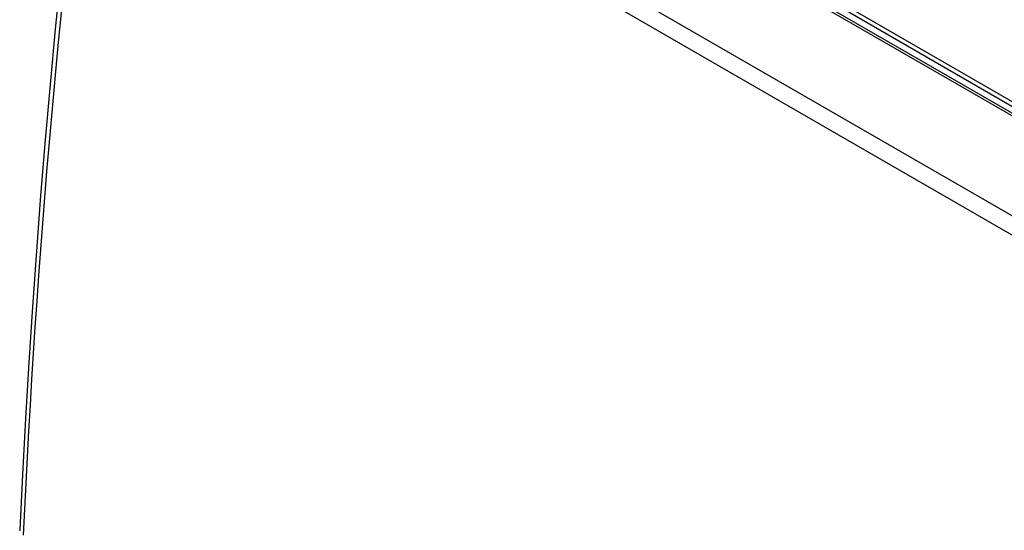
# Model space of a CAD drawing. Header units: inches. Extents: x 0 to 117, y 0 to 83.
# Tile 40 of 83: x 88.43 to 93.22, y 30.09 to 32.57. Entities that reach past the tile are written whole.
import ezdxf

# ---------------------------------------------------------------- set-up
doc = ezdxf.new("R2010")
doc.units = ezdxf.units.IN
doc.header["$LTSCALE"] = 6.431102
doc.header["$MEASUREMENT"] = 0
doc.layers.get('0').update_dxf_attribs({"linetype": 'CONTINUOUS'})

msp = doc.modelspace()

# ---------------------------------------------------------------- linework, layer by layer
at = {"color": 7, "linetype": 'CONTINUOUS'}
for p, q in [((89.536, 34.2485), (102.4034, 26.8196)), ((89.5565, 34.2499), (102.4231, 26.8216)), ((88.8459, 34.162), (101.9835, 26.5772)), ((88.8042, 34.0922), (101.9418, 26.5073)), ((93.4501, 32.0336), (92.3644, 32.6604)), ((93.4599, 32.0518), (92.3742, 32.6786)), ((88.4321, 30.0894), (88.432, 30.0871))]:
    msp.add_line(p, q, dxfattribs=at)
msp.add_lwpolyline([(88.7873, 34.1215), (88.7536, 33.8589), (88.7209, 33.5926), (88.6897, 33.3257), (88.66, 33.0583), (88.6318, 32.7905), (88.605, 32.5221), (88.5798, 32.2533), (88.5561, 31.984), (88.5339, 31.7142), (88.5131, 31.4439), (88.4939, 31.1732), (88.4761, 30.902), (88.4599, 30.6304), (88.4452, 30.3583), (88.4321, 30.0894)], dxfattribs=at)
for centre, radius, start, end in [((136.2925, 27.8792), 47.893, 172.54628, 177.3855), ((88.4521, 30.0885), 0.0201, 177.4481, 190.2826)]:
    msp.add_arc(centre, radius, start, end, dxfattribs=at)

doc.saveas('drawing.dxf')
